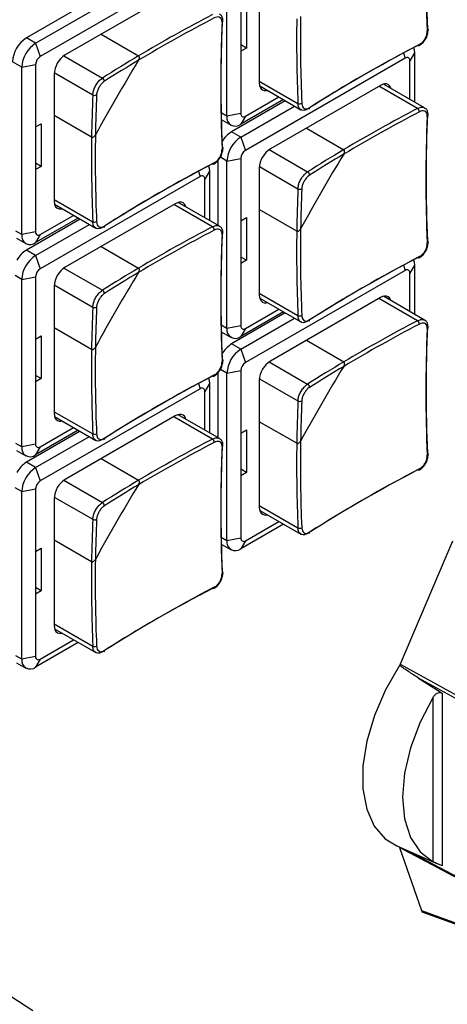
# Model space of a CAD drawing. Header units: millimetres. Extents: x 7146 to 9164, y -1568 to -663.
# Tile 158 of 187: x 8670 to 8703, y -1284 to -1208. Entities that reach past the tile are written whole.
import ezdxf

# ---------------------------------------------------------------- set-up
doc = ezdxf.new("R2010")
doc.units = ezdxf.units.MM
doc.header["$LTSCALE"] = 3

msp = doc.modelspace()

# ---------------------------------------------------------------- linework, layer by layer
at = {"linetype": 'Continuous', "lineweight": 30}
for p, q in [((8682.861, -1202.773), (8670.628, -1209.835)), ((8685.973, -1215.838), (8685.973, -1203.018)), ((8671.335, -1210.243), (8683.568, -1203.181)), ((8688.447, -1203.549), (8688.447, -1213.266)), ((8683.922, -1204.202), (8671.689, -1211.264)), ((8682.013, -1206.284), (8673.598, -1211.142)), ((8687.033, -1207.591), (8687.033, -1210.857)), ((8687.457, -1207.346), (8687.457, -1210.612)), ((8671.335, -1210.243), (8670.628, -1209.835)), ((8676.349, -1209.553), (8679.215, -1211.208)), ((8671.335, -1210.243), (8671.689, -1211.264)), ((8687.457, -1210.612), (8687.033, -1210.367)), ((8687.457, -1210.612), (8687.033, -1210.857)), ((8673.498, -1211.206), (8676.45, -1212.91)), ((8687.033, -1210.857), (8687.033, -1215.634)), ((8699.62, -1211.389), (8687.387, -1218.451)), ((8699.483, -1210.994), (8699.62, -1211.389)), ((8700.327, -1210.981), (8699.973, -1211.593)), ((8700.327, -1210.981), (8700.327, -1214.749)), ((8670.275, -1212.08), (8669.568, -1211.672)), ((8670.275, -1212.08), (8671.335, -1211.876)), ((8670.275, -1224.9), (8670.275, -1212.08)), ((8671.335, -1211.876), (8671.335, -1216.653)), ((8699.973, -1214.545), (8699.973, -1211.593)), ((8672.75, -1212.611), (8672.75, -1222.328)), ((8672.756, -1212.492), (8675.707, -1214.196)), ((8688.447, -1213.143), (8691.405, -1214.851)), ((8688.48, -1213.518), (8691.634, -1215.338)), ((8697.71, -1213.471), (8689.296, -1218.329)), ((8700.562, -1215.24), (8697.604, -1213.532)), ((8701.098, -1215.194), (8697.945, -1213.374)), ((8687.387, -1215.838), (8689.943, -1214.362)), ((8690.438, -1214.648), (8686.326, -1217.022)), ((8690.297, -1214.566), (8687.033, -1216.45)), ((8687.033, -1217.43), (8691.145, -1215.056)), ((8675.616, -1217.442), (8672.75, -1215.788)), ((8685.973, -1215.838), (8685.527, -1215.581)), ((8687.033, -1215.634), (8685.973, -1215.838)), ((8687.387, -1215.838), (8687.033, -1216.45)), ((8671.335, -1216.653), (8671.76, -1216.408)), ((8671.335, -1216.653), (8671.335, -1219.919)), ((8671.76, -1216.408), (8671.76, -1219.674)), ((8685.576, -1216.116), (8686.283, -1216.525)), ((8692.047, -1216.74), (8694.913, -1218.395)), ((8687.033, -1217.43), (8686.326, -1217.022)), ((8687.033, -1217.43), (8687.387, -1218.451)), ((8685.973, -1219.267), (8685.471, -1218.978)), ((8689.196, -1218.393), (8692.147, -1220.097)), ((8671.76, -1219.674), (8671.335, -1219.429)), ((8671.76, -1219.674), (8671.335, -1219.919)), ((8685.265, -1219.247), (8685.265, -1224.178)), ((8685.973, -1219.267), (8687.033, -1219.063)), ((8685.973, -1232.087), (8685.973, -1219.267)), ((8687.033, -1219.063), (8687.033, -1223.84)), ((8688.453, -1219.679), (8691.405, -1221.383)), ((8671.335, -1219.919), (8671.335, -1224.696)), ((8683.922, -1220.451), (8671.689, -1227.513)), ((8683.785, -1220.056), (8683.922, -1220.451)), ((8684.629, -1220.043), (8684.275, -1220.655)), ((8684.629, -1220.043), (8684.629, -1223.811)), ((8688.447, -1219.798), (8688.447, -1229.515)), ((8684.275, -1223.607), (8684.275, -1220.655)), ((8672.75, -1222.206), (8675.707, -1223.913)), ((8672.783, -1222.58), (8675.936, -1224.4)), ((8682.013, -1222.533), (8673.598, -1227.391)), ((8684.864, -1224.302), (8681.907, -1222.594)), ((8685.401, -1224.256), (8682.247, -1222.436)), ((8671.689, -1224.9), (8674.245, -1223.424)), ((8691.313, -1224.629), (8688.447, -1222.975)), ((8674.741, -1223.71), (8670.628, -1226.084)), ((8674.599, -1223.628), (8671.335, -1225.512)), ((8671.335, -1226.492), (8675.448, -1224.118)), ((8687.033, -1223.84), (8687.457, -1223.595)), ((8687.033, -1223.84), (8687.033, -1227.106)), ((8687.457, -1223.595), (8687.457, -1226.861)), ((8670.275, -1224.9), (8669.829, -1224.643)), ((8671.335, -1224.696), (8670.275, -1224.9)), ((8671.689, -1224.9), (8671.335, -1225.512)), ((8669.878, -1225.179), (8670.585, -1225.587)), ((8671.335, -1226.492), (8670.628, -1226.084)), ((8671.335, -1226.492), (8671.689, -1227.513)), ((8676.349, -1225.803), (8679.215, -1227.457)), ((8687.457, -1226.861), (8687.033, -1226.616)), ((8687.457, -1226.861), (8687.033, -1227.106)), ((8687.033, -1227.106), (8687.033, -1231.883)), ((8699.483, -1227.243), (8699.62, -1227.638)), ((8700.327, -1227.23), (8699.973, -1227.842)), ((8700.327, -1227.23), (8700.327, -1230.998)), ((8670.275, -1228.329), (8669.773, -1228.04)), ((8673.498, -1227.455), (8676.45, -1229.159)), ((8699.62, -1227.638), (8687.387, -1234.7)), ((8699.973, -1230.794), (8699.973, -1227.842)), ((8670.275, -1228.329), (8671.335, -1228.125)), ((8670.275, -1241.149), (8670.275, -1228.329)), ((8671.335, -1228.125), (8671.335, -1232.902)), ((8672.756, -1228.741), (8675.707, -1230.445)), ((8672.75, -1228.86), (8672.75, -1238.577)), ((8688.447, -1229.393), (8691.405, -1231.1)), ((8688.48, -1229.767), (8691.634, -1231.587)), ((8697.71, -1229.72), (8689.296, -1234.578)), ((8700.562, -1231.489), (8697.604, -1229.781)), ((8701.098, -1231.443), (8697.945, -1229.623)), ((8690.438, -1230.897), (8686.326, -1233.271)), ((8690.297, -1230.815), (8687.033, -1232.7)), ((8687.387, -1232.087), (8689.943, -1230.611)), ((8687.033, -1233.679), (8691.145, -1231.305)), ((8675.616, -1233.692), (8672.75, -1232.037)), ((8685.973, -1232.087), (8685.527, -1231.83)), ((8685.576, -1232.366), (8686.283, -1232.774)), ((8687.033, -1231.883), (8685.973, -1232.087)), ((8687.387, -1232.087), (8687.033, -1232.7)), ((8671.335, -1232.902), (8671.76, -1232.657)), ((8671.335, -1232.902), (8671.335, -1236.168)), ((8671.76, -1232.657), (8671.76, -1235.923)), ((8687.033, -1233.679), (8686.326, -1233.271)), ((8692.047, -1232.99), (8694.913, -1234.644)), ((8687.033, -1233.679), (8687.387, -1234.7)), ((8689.196, -1234.642), (8692.147, -1236.346)), ((8685.265, -1235.497), (8685.265, -1240.427)), ((8685.973, -1235.516), (8685.471, -1235.227)), ((8685.973, -1235.516), (8687.033, -1235.312)), ((8685.973, -1248.336), (8685.973, -1235.516)), ((8687.033, -1235.312), (8687.033, -1240.089)), ((8671.76, -1235.923), (8671.335, -1235.678)), ((8671.76, -1235.923), (8671.335, -1236.168)), ((8671.335, -1236.168), (8671.335, -1240.945)), ((8683.785, -1236.305), (8683.922, -1236.7)), ((8684.629, -1236.292), (8684.275, -1236.904)), ((8684.629, -1236.292), (8684.629, -1240.06)), ((8688.447, -1236.047), (8688.447, -1245.764)), ((8688.453, -1235.928), (8691.405, -1237.632)), ((8683.922, -1236.7), (8671.689, -1243.762)), ((8684.275, -1239.856), (8684.275, -1236.904)), ((8672.75, -1238.455), (8675.707, -1240.162)), ((8672.783, -1238.829), (8675.936, -1240.65)), ((8682.013, -1238.782), (8673.598, -1243.64)), ((8684.864, -1240.551), (8681.907, -1238.843)), ((8685.401, -1240.506), (8682.247, -1238.685)), ((8691.313, -1240.879), (8688.447, -1239.224)), ((8674.741, -1239.959), (8670.628, -1242.333)), ((8674.599, -1239.878), (8671.335, -1241.762)), ((8671.689, -1241.149), (8674.245, -1239.673)), ((8687.033, -1240.089), (8687.457, -1239.844)), ((8687.033, -1240.089), (8687.033, -1243.355)), ((8687.457, -1239.844), (8687.457, -1243.11)), ((8671.335, -1242.742), (8675.448, -1240.368)), ((8670.275, -1241.149), (8669.829, -1240.892)), ((8669.878, -1241.428), (8670.585, -1241.836)), ((8671.335, -1240.945), (8670.275, -1241.149)), ((8671.689, -1241.149), (8671.335, -1241.762)), ((8671.335, -1242.742), (8670.628, -1242.333)), ((8676.349, -1242.052), (8679.215, -1243.706)), ((8671.335, -1242.742), (8671.689, -1243.762)), ((8687.457, -1243.11), (8687.033, -1242.865)), ((8687.457, -1243.11), (8687.033, -1243.355)), ((8673.498, -1243.705), (8676.45, -1245.408)), ((8687.033, -1243.355), (8687.033, -1248.132)), ((8670.275, -1244.579), (8669.773, -1244.289)), ((8670.275, -1244.579), (8671.335, -1244.375)), ((8670.275, -1257.398), (8670.275, -1244.579)), ((8671.335, -1244.375), (8671.335, -1249.151)), ((8672.75, -1245.11), (8672.75, -1254.826)), ((8672.756, -1244.991), (8675.707, -1246.694)), ((8688.447, -1245.642), (8691.405, -1247.349)), ((8688.48, -1246.016), (8691.634, -1247.837)), ((8687.387, -1248.336), (8689.943, -1246.86)), ((8690.297, -1247.065), (8687.033, -1248.949)), ((8675.616, -1249.941), (8672.75, -1248.286)), ((8685.973, -1248.336), (8685.527, -1248.079)), ((8687.033, -1248.132), (8685.973, -1248.336)), ((8687.387, -1248.336), (8687.033, -1248.949)), ((8703.221, -1248.368), (8699.217, -1257.789)), ((8671.335, -1249.151), (8671.76, -1248.906)), ((8671.335, -1249.151), (8671.335, -1252.417)), ((8671.76, -1248.906), (8671.76, -1252.173)), ((8685.576, -1248.615), (8686.283, -1249.023)), ((8671.76, -1252.173), (8671.335, -1251.928)), ((8671.76, -1252.173), (8671.335, -1252.417)), ((8671.335, -1252.417), (8671.335, -1257.194)), ((8672.75, -1254.704), (8675.707, -1256.411)), ((8672.783, -1255.078), (8675.936, -1256.899)), ((8671.689, -1257.398), (8674.245, -1255.923)), ((8674.599, -1256.127), (8671.335, -1258.011)), ((8670.275, -1257.398), (8669.829, -1257.141)), ((8671.335, -1257.194), (8670.275, -1257.398)), ((8671.689, -1257.398), (8671.335, -1258.011)), ((8669.878, -1257.677), (8670.585, -1258.085)), ((8699.217, -1257.789), (8710.016, -1263.727)), ((8709.959, -1263.983), (8700.618, -1258.847)), ((8701.746, -1272.924), (8701.746, -1260.326)), ((8702.44, -1260), (8702.44, -1273.236)), ((8698.961, -1271.699), (8702.034, -1273.059)), ((8709.892, -1277.533), (8699.178, -1271.833)), ((8699.178, -1271.833), (8700.846, -1276.658)), ((8699.974, -1272.148), (8709.874, -1277.415)), ((8700.846, -1276.658), (8711.226, -1280.434)), ((8700.961, -1276.785), (8711.378, -1280.575)), ((8671.117, -1284.334), (8662.791, -1278.881))]:
    msp.add_line(p, q, dxfattribs=at)
at = {"linetype": 'Continuous', "lineweight": 30, "flags": 128}
for points in [[(8701.304, -1209.136), (8701.33, -1209.152), (8701.349, -1209.172), (8701.36, -1209.193), (8701.363, -1209.215), (8701.358, -1209.237), (8701.344, -1209.259), (8701.324, -1209.278), (8701.296, -1209.296)], [(8700.251, -1210.569), (8700.306, -1210.754), (8700.327, -1210.981)], [(8700.696, -1210.335), (8700.695, -1210.367), (8700.688, -1210.395), (8700.676, -1210.417), (8700.66, -1210.433), (8700.639, -1210.441), (8700.615, -1210.442), (8700.589, -1210.436), (8700.562, -1210.422)], [(8688.447, -1213.266), (8688.464, -1213.448), (8688.512, -1213.604), (8688.59, -1213.728), (8688.696, -1213.815), (8688.824, -1213.863), (8688.971, -1213.869), (8689.061, -1213.853)], [(8698.526, -1213.709), (8698.494, -1213.623), (8698.416, -1213.499), (8698.31, -1213.412), (8698.182, -1213.364), (8698.035, -1213.358), (8697.876, -1213.394), (8697.71, -1213.471)], [(8685.607, -1218.198), (8685.632, -1218.215), (8685.651, -1218.234), (8685.662, -1218.255), (8685.665, -1218.277), (8685.66, -1218.299), (8685.646, -1218.321), (8685.626, -1218.341), (8685.598, -1218.358)], [(8684.553, -1219.632), (8684.609, -1219.816), (8684.629, -1220.043)], [(8684.998, -1219.397), (8684.997, -1219.429), (8684.99, -1219.457), (8684.978, -1219.479), (8684.962, -1219.495), (8684.941, -1219.504), (8684.917, -1219.505), (8684.891, -1219.498), (8684.864, -1219.484)], [(8672.75, -1222.328), (8672.766, -1222.51), (8672.814, -1222.666), (8672.893, -1222.79), (8672.998, -1222.877), (8673.127, -1222.925), (8673.273, -1222.931), (8673.364, -1222.915)], [(8682.828, -1222.771), (8682.797, -1222.685), (8682.718, -1222.561), (8682.613, -1222.474), (8682.484, -1222.426), (8682.337, -1222.42), (8682.178, -1222.456), (8682.013, -1222.533)], [(8701.304, -1225.385), (8701.33, -1225.402), (8701.349, -1225.421), (8701.36, -1225.442), (8701.363, -1225.464), (8701.358, -1225.486), (8701.344, -1225.508), (8701.324, -1225.528), (8701.296, -1225.545)], [(8700.251, -1226.819), (8700.306, -1227.003), (8700.327, -1227.23)], [(8700.696, -1226.584), (8700.695, -1226.616), (8700.688, -1226.644), (8700.676, -1226.666), (8700.66, -1226.682), (8700.639, -1226.691), (8700.615, -1226.692), (8700.589, -1226.685), (8700.562, -1226.671)], [(8688.447, -1229.515), (8688.464, -1229.697), (8688.512, -1229.853), (8688.59, -1229.977), (8688.696, -1230.064), (8688.824, -1230.112), (8688.971, -1230.118), (8689.061, -1230.102)], [(8698.526, -1229.958), (8698.494, -1229.872), (8698.416, -1229.748), (8698.31, -1229.661), (8698.182, -1229.613), (8698.035, -1229.607), (8697.876, -1229.643), (8697.71, -1229.72)], [(8685.607, -1234.447), (8685.632, -1234.464), (8685.651, -1234.483), (8685.662, -1234.504), (8685.665, -1234.526), (8685.66, -1234.549), (8685.646, -1234.57), (8685.626, -1234.59), (8685.598, -1234.607)], [(8684.553, -1235.881), (8684.609, -1236.065), (8684.629, -1236.292)], [(8684.998, -1235.646), (8684.997, -1235.679), (8684.99, -1235.706), (8684.978, -1235.729), (8684.962, -1235.744), (8684.941, -1235.753), (8684.917, -1235.754), (8684.891, -1235.747), (8684.864, -1235.733)], [(8672.75, -1238.577), (8672.766, -1238.759), (8672.814, -1238.915), (8672.893, -1239.039), (8672.998, -1239.127), (8673.127, -1239.174), (8673.273, -1239.18), (8673.364, -1239.164)], [(8682.828, -1239.02), (8682.797, -1238.935), (8682.718, -1238.81), (8682.613, -1238.723), (8682.484, -1238.675), (8682.337, -1238.669), (8682.178, -1238.705), (8682.013, -1238.782)], [(8701.304, -1241.634), (8701.33, -1241.651), (8701.349, -1241.67), (8701.36, -1241.691), (8701.363, -1241.713), (8701.358, -1241.736), (8701.344, -1241.757), (8701.324, -1241.777), (8701.296, -1241.794)], [(8700.696, -1242.833), (8700.695, -1242.866), (8700.688, -1242.893), (8700.676, -1242.916), (8700.66, -1242.931), (8700.639, -1242.94), (8700.615, -1242.941), (8700.589, -1242.934), (8700.562, -1242.92)], [(8688.447, -1245.764), (8688.464, -1245.946), (8688.512, -1246.102), (8688.59, -1246.226), (8688.696, -1246.314), (8688.824, -1246.361), (8688.971, -1246.367), (8689.061, -1246.351)], [(8685.607, -1250.696), (8685.632, -1250.713), (8685.651, -1250.732), (8685.662, -1250.753), (8685.665, -1250.775), (8685.66, -1250.798), (8685.646, -1250.819), (8685.626, -1250.839), (8685.598, -1250.856)], [(8684.998, -1251.895), (8684.997, -1251.928), (8684.99, -1251.956), (8684.978, -1251.978), (8684.962, -1251.993), (8684.941, -1252.002), (8684.917, -1252.003), (8684.891, -1251.996), (8684.864, -1251.982)], [(8672.75, -1254.826), (8672.766, -1255.008), (8672.814, -1255.164), (8672.893, -1255.288), (8672.998, -1255.376), (8673.127, -1255.423), (8673.273, -1255.429), (8673.364, -1255.414)], [(8699.182, -1257.89), (8698.103, -1259.756), (8697.255, -1261.708), (8696.669, -1263.671), (8696.37, -1265.57), (8696.368, -1267.332), (8696.663, -1268.888), (8697.244, -1270.18), (8698.089, -1271.157), (8698.961, -1271.699)], [(8700.618, -1258.847), (8702.087, -1259.776), (8702.44, -1260)], [(8701.746, -1260.326), (8700.755, -1262.233), (8700.017, -1264.197), (8699.561, -1266.137), (8699.407, -1267.975), (8699.561, -1269.635), (8700.017, -1271.05), (8700.755, -1272.161), (8701.746, -1272.924)]]:
    msp.add_lwpolyline(points, dxfattribs=at)
at = {"linetype": 'Continuous', "lineweight": 30}
for centre, radius, start, end in [((8816.714, -1204.445), 115.52, 177.59353, 182.40647), ((8816.878, -1204.278), 115.676, 177.59286, 182.40714), ((8739.807, -1313.053), 118.216, 117.62186, 120.83733), ((8739.836, -1313.1), 118.562, 117.62308, 120.75044), ((8809.873, -1209.939), 118.57, 179.24686, 182.37425), ((8809.818, -1209.938), 118.224, 179.15998, 182.37546), ((8801.016, -1213.507), 115.52, 177.59353, 182.40647), ((8801.181, -1213.34), 115.676, 177.59286, 182.40714), ((8685.558, -1208.556), 0.108, 291.93903, 350.62742), ((8671.87, -1211.777), 2.305, 122.60548, 177.39452), ((8672.578, -1212.185), 2.305, 122.60548, 177.39452), ((8754.132, -1312.935), 115.667, 117.59017, 122.40445), ((8754.195, -1312.709), 115.511, 117.59084, 122.40378), ((8672.103, -1211.911), 0.768, 122.60542, 177.39458), ((8674.592, -1212.695), 1.844, 122.60538, 177.39483), ((8735.534, -1305.806), 110.093, 120.76751, 122.4576), ((8699.758, -1211.558), 0.218, 350.78719, 129.20354), ((8807.517, -1289.439), 150.099, 148.73984, 151.26016), ((8735.531, -1305.818), 109.812, 120.85648, 122.45764), ((8676.305, -1213.164), 0.292, 0.83457, 60.4128), ((8785.709, -1218.922), 110.103, 177.53972, 179.2298), ((8675.855, -1213.944), 0.292, 239.59284, 299.15801), ((8785.719, -1218.914), 109.823, 177.53969, 179.14083), ((8691.538, -1214.561), 0.318, 245.3544, 299.63535), ((8692.196, -1215.203), 0.101, 305.69101, 10.42442), ((8686.619, -1215.943), 0.655, 170.78543, 309.20382), ((8687.249, -1215.669), 0.218, 170.78458, 309.20318), ((8755.505, -1320.24), 118.216, 117.62186, 120.83733), ((8755.533, -1320.287), 118.562, 117.62308, 120.75044), ((8700.378, -1215.499), 0.318, 0.36069, 54.65079), ((8816.714, -1220.694), 115.52, 177.59353, 182.40647), ((8816.878, -1220.527), 115.676, 177.59286, 182.40714), ((8701.256, -1215.743), 0.108, 291.92903, 350.62856), ((8794.176, -1219.001), 118.57, 179.24686, 182.37425), ((8794.12, -1219), 118.224, 179.15998, 182.37546), ((8687.466, -1218.852), 2.156, 121.92983, 150.46729), ((8688.275, -1219.372), 2.305, 122.60518, 177.39482), ((8687.801, -1219.098), 0.768, 122.60544, 177.39505), ((8690.29, -1219.882), 1.844, 122.60517, 177.39462), ((8823.205, -1296.621), 150.087, 148.73974, 151.26026), ((8751.231, -1312.991), 110.092, 120.76751, 122.45762), ((8751.229, -1313.005), 109.812, 120.85648, 122.45764), ((8738.435, -1321.998), 115.667, 117.59017, 122.40445), ((8738.497, -1321.771), 115.51, 117.59084, 122.40379), ((8684.06, -1220.62), 0.218, 350.78686, 129.20091), ((8692.003, -1220.351), 0.292, 0.83806, 60.40931), ((8801.407, -1226.11), 110.104, 177.53972, 179.22979), ((8691.553, -1221.131), 0.292, 239.59327, 299.15998), ((8801.418, -1226.101), 109.824, 177.5397, 179.14083), ((8675.84, -1223.623), 0.318, 245.3544, 299.63535), ((8676.498, -1224.265), 0.101, 305.69912, 10.42427), ((8670.921, -1225.005), 0.655, 170.78598, 309.20327), ((8671.551, -1224.731), 0.218, 170.78686, 309.20091), ((8739.807, -1329.302), 118.216, 117.62186, 120.83733), ((8739.836, -1329.35), 118.562, 117.62308, 120.75044), ((8684.68, -1224.561), 0.318, 0.35999, 54.6467), ((8801.016, -1229.756), 115.52, 177.59353, 182.40647), ((8801.181, -1229.589), 115.676, 177.59286, 182.40714), ((8685.558, -1224.805), 0.108, 291.93288, 350.62946), ((8809.874, -1226.188), 118.571, 179.24686, 182.37424), ((8809.818, -1226.187), 118.224, 179.15997, 182.37547), ((8671.768, -1227.914), 2.156, 121.92933, 150.46798), ((8672.578, -1228.434), 2.305, 122.60548, 177.39452), ((8754.132, -1329.184), 115.667, 117.59017, 122.40445), ((8754.195, -1328.959), 115.511, 117.59084, 122.40378), ((8672.103, -1228.16), 0.768, 122.60653, 177.39396), ((8674.592, -1228.944), 1.844, 122.60515, 177.39505), ((8807.517, -1305.689), 150.099, 148.73984, 151.26016), ((8735.534, -1322.055), 110.093, 120.76751, 122.4576), ((8735.531, -1322.067), 109.812, 120.85648, 122.45764), ((8699.758, -1227.807), 0.218, 350.78618, 129.20455), ((8676.305, -1229.413), 0.292, 0.83408, 60.4133), ((8785.709, -1235.172), 110.104, 177.53972, 179.22979), ((8675.855, -1230.193), 0.292, 239.59327, 299.15998), ((8785.72, -1235.163), 109.824, 177.5397, 179.14083), ((8691.538, -1230.811), 0.318, 245.35442, 299.63773), ((8692.196, -1231.452), 0.101, 305.69467, 10.42077), ((8755.505, -1336.489), 118.216, 117.62186, 120.83733), ((8755.533, -1336.536), 118.562, 117.62308, 120.75044), ((8700.378, -1231.748), 0.318, 0.36069, 54.65079), ((8686.619, -1232.192), 0.655, 170.78543, 309.20382), ((8687.249, -1231.918), 0.218, 170.78375, 309.2055), ((8816.714, -1236.943), 115.52, 177.59353, 182.40647), ((8816.878, -1236.776), 115.676, 177.59286, 182.40714), ((8701.256, -1231.992), 0.108, 291.92903, 350.62856), ((8687.466, -1235.101), 2.156, 121.93038, 150.46719), ((8794.176, -1235.25), 118.571, 179.24686, 182.37424), ((8794.12, -1235.249), 118.224, 179.15997, 182.37547), ((8688.275, -1235.621), 2.305, 122.60535, 177.39482), ((8687.801, -1235.347), 0.768, 122.60485, 177.39565), ((8690.29, -1236.131), 1.844, 122.60538, 177.39461), ((8751.231, -1329.24), 110.092, 120.76751, 122.45762), ((8823.2, -1312.867), 150.082, 148.73969, 151.26031), ((8751.229, -1329.254), 109.812, 120.85648, 122.45764), ((8738.435, -1338.247), 115.667, 117.59017, 122.40445), ((8738.497, -1338.021), 115.51, 117.59084, 122.40379), ((8684.06, -1236.869), 0.218, 350.78585, 129.20192), ((8692.003, -1236.6), 0.292, 0.83806, 60.40931), ((8801.407, -1242.359), 110.103, 177.53972, 179.2298), ((8691.553, -1237.38), 0.292, 239.59327, 299.15998), ((8801.418, -1242.35), 109.824, 177.5397, 179.14083), ((8675.84, -1239.873), 0.318, 245.35442, 299.63773), ((8676.498, -1240.514), 0.101, 305.70278, 10.42061), ((8739.807, -1345.551), 118.216, 117.62186, 120.83733), ((8739.836, -1345.599), 118.562, 117.62308, 120.75044), ((8684.68, -1240.811), 0.318, 0.35999, 54.6467), ((8809.818, -1242.436), 118.225, 179.15998, 182.37546), ((8670.921, -1241.254), 0.655, 170.78598, 309.20327), ((8671.551, -1240.98), 0.218, 170.78602, 309.20323), ((8801.017, -1246.006), 115.52, 177.59353, 182.40647), ((8801.181, -1245.838), 115.676, 177.59286, 182.40714), ((8685.558, -1241.054), 0.108, 291.93288, 350.62946), ((8809.873, -1242.437), 118.57, 179.24686, 182.37425), ((8671.768, -1244.163), 2.156, 121.92988, 150.46787), ((8672.578, -1244.683), 2.305, 122.60565, 177.39451), ((8754.132, -1345.434), 115.667, 117.59017, 122.40445), ((8754.195, -1345.208), 115.511, 117.59084, 122.40378), ((8672.103, -1244.409), 0.768, 122.60594, 177.39455), ((8674.592, -1245.193), 1.844, 122.60537, 177.39504), ((8735.534, -1338.304), 110.093, 120.76751, 122.4576), ((8807.512, -1321.935), 150.093, 148.73979, 151.26021), ((8735.531, -1338.316), 109.812, 120.85648, 122.45764), ((8676.305, -1245.663), 0.292, 0.83408, 60.4133), ((8785.709, -1251.421), 110.103, 177.53972, 179.2298), ((8675.855, -1246.442), 0.292, 239.59327, 299.15998), ((8785.72, -1251.412), 109.824, 177.5397, 179.14083), ((8691.538, -1247.06), 0.318, 245.35236, 299.635), ((8686.619, -1248.441), 0.655, 170.78488, 309.20437), ((8687.249, -1248.167), 0.218, 170.78428, 309.20201), ((8692.196, -1247.701), 0.101, 305.68981, 10.42562), ((8794.12, -1251.498), 118.225, 179.15998, 182.37546), ((8794.176, -1251.499), 118.57, 179.24686, 182.37425), ((8738.435, -1354.496), 115.667, 117.59017, 122.40445), ((8738.497, -1354.27), 115.51, 117.59084, 122.40379), ((8675.84, -1256.122), 0.318, 245.35236, 299.635), ((8670.921, -1257.503), 0.655, 170.78543, 309.20382), ((8671.551, -1257.229), 0.218, 170.78655, 309.19974), ((8676.498, -1256.763), 0.101, 305.69792, 10.42547)]:
    msp.add_arc(centre, radius, start, end, dxfattribs=at)
for centre, major_axis, ratio, start_param, end_param in [((8699.514, -1257.84), (0.25, 0.433), 0.57759, 1.780363, 2.00147), ((8699.514, -1271.51), (0.25, 0.433), 0.577267, 2.53224, 2.677771), ((8701.18, -1276.333), (0.244, 0.441), 0.581189, 2.65916, 3.232623)]:
    msp.add_ellipse(centre, major_axis=major_axis, ratio=ratio, start_param=start_param, end_param=end_param, dxfattribs=at)
for points, knots in [([(8685.598, -1208.657), (8685.597, -1208.608), (8685.595, -1208.486), (8685.528, -1208.336), (8685.393, -1208.239), (8685.209, -1208.222), (8685.069, -1208.281), (8684.998, -1208.31)], [0, 0, 0, 0, 0.14265, 0.356765, 0.570998, 0.785506, 1, 1, 1, 1]), ([(8685.66, -1208.573), (8685.657, -1208.48), (8685.652, -1208.298), (8685.544, -1208.099), (8685.433, -1208.039), (8685.394, -1208.018)], [0, 0, 0, 0, 0.4064408, 0.7905431, 1, 1, 1, 1]), ([(8700.696, -1210.335), (8700.743, -1210.307), (8700.86, -1210.237), (8701.033, -1210.059), (8701.186, -1209.815), (8701.285, -1209.546), (8701.293, -1209.379), (8701.296, -1209.296)], [0, 0, 0, 0, 0.142652, 0.356761, 0.570996, 0.785504, 1, 1, 1, 1]), ([(8701.137, -1209.968), (8701.144, -1209.959), (8701.234, -1209.849), (8701.336, -1209.573), (8701.353, -1209.331), (8701.362, -1209.21)], [0, 0, 0, 0, 0.040049, 0.520048, 1, 1, 1, 1]), ([(8700.654, -1210.431), (8700.744, -1210.377), (8700.929, -1210.266), (8701.067, -1210.069), (8701.137, -1209.968)], [0, 0, 0, 0, 0.486115, 1, 1, 1, 1]), ([(8679.21, -1211.549), (8679.23, -1211.51), (8679.265, -1211.441), (8679.278, -1211.343), (8679.268, -1211.276), (8679.246, -1211.231), (8679.225, -1211.215), (8679.215, -1211.208)], [0, 0, 0, 0, 0.332483, 0.576128, 0.752687, 0.891569, 1, 1, 1, 1]), ([(8679.21, -1211.549), (8679.23, -1211.51), (8679.265, -1211.441), (8679.278, -1211.343), (8679.268, -1211.276), (8679.246, -1211.231), (8679.225, -1211.215), (8679.215, -1211.208)], [0, 0, 0, 0, 0.332483, 0.576128, 0.752687, 0.891569, 1, 1, 1, 1]), ([(8675.707, -1214.196), (8675.718, -1214.097), (8675.741, -1213.898), (8675.872, -1213.57), (8676.059, -1213.267), (8676.263, -1213.041), (8676.396, -1212.947), (8676.45, -1212.91)], [0, 0, 0, 0, 0.214469, 0.428994, 0.643259, 0.857372, 1, 1, 1, 1]), ([(8676.597, -1213.16), (8676.555, -1213.19), (8676.448, -1213.266), (8676.284, -1213.45), (8676.133, -1213.695), (8676.026, -1213.96), (8676.007, -1214.119), (8675.997, -1214.199)], [0, 0, 0, 0, 0.14265, 0.356757, 0.57099, 0.785501, 1, 1, 1, 1]), ([(8691.64, -1215.327), (8691.601, -1215.304), (8691.503, -1215.247), (8691.426, -1215.069), (8691.411, -1214.913), (8691.405, -1214.851)], [0, 0, 0, 0, 0.285628, 0.714391, 1, 1, 1, 1]), ([(8691.695, -1214.838), (8691.7, -1214.889), (8691.713, -1215.017), (8691.79, -1215.173), (8691.926, -1215.27), (8692.102, -1215.284), (8692.231, -1215.218), (8692.295, -1215.185)], [0, 0, 0, 0, 0.142651, 0.35676, 0.570986, 0.785495, 1, 1, 1, 1]), ([(8700.562, -1215.24), (8700.647, -1215.204), (8700.818, -1215.132), (8701.004, -1215.134), (8701.074, -1215.191), (8701.091, -1215.205)], [0, 0, 0, 0, 0.4294708, 0.8590254, 1, 1, 1, 1]), ([(8701.358, -1215.76), (8701.355, -1215.667), (8701.35, -1215.485), (8701.242, -1215.286), (8701.131, -1215.226), (8701.091, -1215.205)], [0, 0, 0, 0, 0.406446, 0.790553, 1, 1, 1, 1]), ([(8692.147, -1215.28), (8692.068, -1215.319), (8691.908, -1215.397), (8691.73, -1215.399), (8691.658, -1215.341), (8691.64, -1215.327)], [0, 0, 0, 0, 0.428406, 0.85693, 1, 1, 1, 1]), ([(8701.296, -1215.844), (8701.295, -1215.795), (8701.293, -1215.673), (8701.225, -1215.523), (8701.09, -1215.426), (8700.907, -1215.409), (8700.766, -1215.468), (8700.696, -1215.497)], [0, 0, 0, 0, 0.1426498, 0.3567657, 0.5709953, 0.7855048, 1, 1, 1, 1]), ([(8675.616, -1217.442), (8675.625, -1217.447), (8675.647, -1217.457), (8675.693, -1217.457), (8675.756, -1217.435), (8675.832, -1217.378), (8675.882, -1217.314), (8675.906, -1217.272), (8675.909, -1217.267)], [0, 0, 0, 0, 0.092409, 0.221897, 0.396287, 0.637992, 0.956516, 1, 1, 1, 1]), ([(8675.616, -1217.442), (8675.625, -1217.447), (8675.647, -1217.457), (8675.693, -1217.457), (8675.756, -1217.435), (8675.832, -1217.378), (8675.882, -1217.314), (8675.906, -1217.272), (8675.909, -1217.267)], [0, 0, 0, 0, 0.092409, 0.221897, 0.396287, 0.637992, 0.956516, 1, 1, 1, 1]), ([(8684.998, -1219.397), (8685.045, -1219.369), (8685.162, -1219.299), (8685.335, -1219.121), (8685.488, -1218.877), (8685.587, -1218.608), (8685.595, -1218.441), (8685.598, -1218.358)], [0, 0, 0, 0, 0.142651, 0.356759, 0.570993, 0.785505, 1, 1, 1, 1]), ([(8685.439, -1219.03), (8685.446, -1219.021), (8685.536, -1218.911), (8685.639, -1218.635), (8685.656, -1218.393), (8685.664, -1218.272)], [0, 0, 0, 0, 0.040049, 0.520055, 1, 1, 1, 1]), ([(8694.907, -1218.736), (8694.927, -1218.697), (8694.962, -1218.628), (8694.976, -1218.53), (8694.966, -1218.463), (8694.944, -1218.418), (8694.922, -1218.402), (8694.913, -1218.395)], [0, 0, 0, 0, 0.3324848, 0.5761424, 0.7526738, 0.8915744, 1, 1, 1, 1]), ([(8694.907, -1218.736), (8694.927, -1218.697), (8694.962, -1218.628), (8694.976, -1218.53), (8694.966, -1218.463), (8694.944, -1218.418), (8694.922, -1218.402), (8694.913, -1218.395)], [0, 0, 0, 0, 0.3324848, 0.5761424, 0.7526738, 0.8915744, 1, 1, 1, 1]), ([(8684.956, -1219.493), (8685.046, -1219.439), (8685.232, -1219.328), (8685.369, -1219.131), (8685.439, -1219.03)], [0, 0, 0, 0, 0.486115, 1, 1, 1, 1]), ([(8691.405, -1221.383), (8691.416, -1221.284), (8691.438, -1221.085), (8691.57, -1220.757), (8691.757, -1220.454), (8691.961, -1220.228), (8692.094, -1220.134), (8692.147, -1220.097)], [0, 0, 0, 0, 0.214469, 0.428994, 0.643259, 0.857372, 1, 1, 1, 1]), ([(8692.295, -1220.347), (8692.253, -1220.377), (8692.146, -1220.453), (8691.982, -1220.637), (8691.831, -1220.882), (8691.724, -1221.147), (8691.705, -1221.306), (8691.695, -1221.386)], [0, 0, 0, 0, 0.14265, 0.356768, 0.571, 0.785506, 1, 1, 1, 1]), ([(8675.942, -1224.389), (8675.903, -1224.366), (8675.805, -1224.309), (8675.728, -1224.132), (8675.713, -1223.975), (8675.707, -1223.913)], [0, 0, 0, 0, 0.285628, 0.714391, 1, 1, 1, 1]), ([(8675.997, -1223.9), (8676.002, -1223.951), (8676.015, -1224.079), (8676.092, -1224.235), (8676.228, -1224.332), (8676.404, -1224.346), (8676.533, -1224.28), (8676.597, -1224.247)], [0, 0, 0, 0, 0.142651, 0.356762, 0.570995, 0.785505, 1, 1, 1, 1]), ([(8684.864, -1224.302), (8684.95, -1224.266), (8685.121, -1224.195), (8685.306, -1224.196), (8685.376, -1224.253), (8685.394, -1224.267)], [0, 0, 0, 0, 0.429459, 0.859035, 1, 1, 1, 1]), ([(8685.66, -1224.823), (8685.657, -1224.729), (8685.652, -1224.547), (8685.544, -1224.348), (8685.433, -1224.288), (8685.394, -1224.267)], [0, 0, 0, 0, 0.4064408, 0.7905431, 1, 1, 1, 1]), ([(8676.45, -1224.342), (8676.37, -1224.381), (8676.211, -1224.459), (8676.032, -1224.461), (8675.96, -1224.403), (8675.942, -1224.389)], [0, 0, 0, 0, 0.428406, 0.85693, 1, 1, 1, 1]), ([(8685.598, -1224.906), (8685.597, -1224.857), (8685.595, -1224.735), (8685.528, -1224.585), (8685.393, -1224.488), (8685.209, -1224.471), (8685.069, -1224.53), (8684.998, -1224.559)], [0, 0, 0, 0, 0.142651, 0.356767, 0.570996, 0.785505, 1, 1, 1, 1]), ([(8691.313, -1224.629), (8691.323, -1224.634), (8691.344, -1224.644), (8691.39, -1224.644), (8691.453, -1224.622), (8691.53, -1224.565), (8691.58, -1224.501), (8691.603, -1224.459), (8691.606, -1224.454)], [0, 0, 0, 0, 0.0924031, 0.2219018, 0.3962904, 0.6379943, 0.9565163, 1, 1, 1, 1]), ([(8691.313, -1224.629), (8691.323, -1224.634), (8691.344, -1224.644), (8691.39, -1224.644), (8691.453, -1224.622), (8691.53, -1224.565), (8691.58, -1224.501), (8691.603, -1224.459), (8691.606, -1224.454)], [0, 0, 0, 0, 0.0924031, 0.2219018, 0.3962904, 0.6379943, 0.9565163, 1, 1, 1, 1]), ([(8700.696, -1226.584), (8700.743, -1226.556), (8700.86, -1226.486), (8701.033, -1226.308), (8701.186, -1226.064), (8701.285, -1225.795), (8701.293, -1225.628), (8701.296, -1225.545)], [0, 0, 0, 0, 0.1426509, 0.3567593, 0.5709929, 0.7854995, 1, 1, 1, 1]), ([(8701.137, -1226.217), (8701.144, -1226.208), (8701.234, -1226.098), (8701.336, -1225.822), (8701.353, -1225.58), (8701.362, -1225.459)], [0, 0, 0, 0, 0.040049, 0.520043, 1, 1, 1, 1]), ([(8700.654, -1226.68), (8700.744, -1226.626), (8700.929, -1226.515), (8701.067, -1226.318), (8701.137, -1226.217)], [0, 0, 0, 0, 0.486115, 1, 1, 1, 1]), ([(8679.21, -1227.799), (8679.23, -1227.759), (8679.265, -1227.69), (8679.278, -1227.593), (8679.268, -1227.525), (8679.246, -1227.48), (8679.225, -1227.464), (8679.215, -1227.457)], [0, 0, 0, 0, 0.332481, 0.576136, 0.752684, 0.891572, 1, 1, 1, 1]), ([(8679.21, -1227.799), (8679.23, -1227.759), (8679.265, -1227.69), (8679.278, -1227.593), (8679.268, -1227.525), (8679.246, -1227.48), (8679.225, -1227.464), (8679.215, -1227.457)], [0, 0, 0, 0, 0.332481, 0.576136, 0.752684, 0.891572, 1, 1, 1, 1]), ([(8675.707, -1230.445), (8675.718, -1230.346), (8675.741, -1230.147), (8675.872, -1229.819), (8676.059, -1229.516), (8676.263, -1229.29), (8676.396, -1229.197), (8676.45, -1229.159)], [0, 0, 0, 0, 0.214469, 0.428994, 0.643259, 0.857372, 1, 1, 1, 1]), ([(8676.597, -1229.409), (8676.555, -1229.439), (8676.448, -1229.515), (8676.284, -1229.699), (8676.133, -1229.944), (8676.026, -1230.209), (8676.007, -1230.369), (8675.997, -1230.448)], [0, 0, 0, 0, 0.142651, 0.356759, 0.570993, 0.785505, 1, 1, 1, 1]), ([(8691.64, -1231.576), (8691.601, -1231.553), (8691.503, -1231.496), (8691.426, -1231.319), (8691.411, -1231.162), (8691.405, -1231.1)], [0, 0, 0, 0, 0.2856279, 0.7144001, 1, 1, 1, 1]), ([(8692.147, -1231.529), (8692.068, -1231.568), (8691.908, -1231.646), (8691.73, -1231.648), (8691.658, -1231.59), (8691.64, -1231.576)], [0, 0, 0, 0, 0.428408, 0.856929, 1, 1, 1, 1]), ([(8691.695, -1231.087), (8691.7, -1231.138), (8691.713, -1231.266), (8691.79, -1231.422), (8691.926, -1231.519), (8692.102, -1231.533), (8692.231, -1231.467), (8692.295, -1231.434)], [0, 0, 0, 0, 0.14265, 0.356764, 0.570988, 0.785496, 1, 1, 1, 1]), ([(8700.562, -1231.489), (8700.647, -1231.453), (8700.818, -1231.382), (8701.004, -1231.383), (8701.074, -1231.44), (8701.091, -1231.454)], [0, 0, 0, 0, 0.4294708, 0.8590254, 1, 1, 1, 1]), ([(8701.296, -1232.093), (8701.295, -1232.044), (8701.293, -1231.922), (8701.225, -1231.772), (8701.09, -1231.675), (8700.907, -1231.658), (8700.766, -1231.717), (8700.696, -1231.746)], [0, 0, 0, 0, 0.14265, 0.356765, 0.570999, 0.785505, 1, 1, 1, 1]), ([(8701.358, -1232.01), (8701.355, -1231.916), (8701.35, -1231.734), (8701.242, -1231.535), (8701.131, -1231.475), (8701.091, -1231.455)], [0, 0, 0, 0, 0.406445, 0.79056, 1, 1, 1, 1]), ([(8675.616, -1233.692), (8675.625, -1233.696), (8675.647, -1233.706), (8675.693, -1233.706), (8675.756, -1233.684), (8675.832, -1233.627), (8675.882, -1233.563), (8675.906, -1233.521), (8675.909, -1233.516)], [0, 0, 0, 0, 0.092407, 0.221896, 0.396286, 0.637992, 0.956516, 1, 1, 1, 1]), ([(8675.616, -1233.692), (8675.625, -1233.696), (8675.647, -1233.706), (8675.693, -1233.706), (8675.756, -1233.684), (8675.832, -1233.627), (8675.882, -1233.563), (8675.906, -1233.521), (8675.909, -1233.516)], [0, 0, 0, 0, 0.092407, 0.221896, 0.396286, 0.637992, 0.956516, 1, 1, 1, 1]), ([(8684.998, -1235.646), (8685.045, -1235.618), (8685.162, -1235.548), (8685.335, -1235.37), (8685.488, -1235.126), (8685.587, -1234.857), (8685.595, -1234.69), (8685.598, -1234.607)], [0, 0, 0, 0, 0.14265, 0.356757, 0.57099, 0.785501, 1, 1, 1, 1]), ([(8685.439, -1235.279), (8685.446, -1235.27), (8685.536, -1235.16), (8685.639, -1234.884), (8685.656, -1234.642), (8685.664, -1234.521)], [0, 0, 0, 0, 0.040048, 0.520051, 1, 1, 1, 1]), ([(8694.907, -1234.986), (8694.927, -1234.946), (8694.962, -1234.877), (8694.976, -1234.78), (8694.966, -1234.712), (8694.944, -1234.667), (8694.922, -1234.651), (8694.913, -1234.644)], [0, 0, 0, 0, 0.332497, 0.576143, 0.752674, 0.891575, 1, 1, 1, 1]), ([(8694.907, -1234.986), (8694.927, -1234.946), (8694.962, -1234.877), (8694.976, -1234.78), (8694.966, -1234.712), (8694.944, -1234.667), (8694.922, -1234.651), (8694.913, -1234.644)], [0, 0, 0, 0, 0.332497, 0.576143, 0.752674, 0.891575, 1, 1, 1, 1]), ([(8684.956, -1235.742), (8685.046, -1235.688), (8685.232, -1235.577), (8685.369, -1235.38), (8685.439, -1235.279)], [0, 0, 0, 0, 0.486115, 1, 1, 1, 1]), ([(8691.405, -1237.632), (8691.416, -1237.533), (8691.438, -1237.334), (8691.57, -1237.006), (8691.757, -1236.703), (8691.961, -1236.477), (8692.094, -1236.384), (8692.147, -1236.346)], [0, 0, 0, 0, 0.214469, 0.428994, 0.643259, 0.857372, 1, 1, 1, 1]), ([(8692.295, -1236.596), (8692.253, -1236.626), (8692.146, -1236.702), (8691.982, -1236.886), (8691.831, -1237.131), (8691.724, -1237.396), (8691.705, -1237.556), (8691.695, -1237.635)], [0, 0, 0, 0, 0.1426492, 0.3567685, 0.5709967, 0.7855066, 1, 1, 1, 1]), ([(8675.942, -1240.638), (8675.903, -1240.615), (8675.805, -1240.558), (8675.728, -1240.381), (8675.713, -1240.225), (8675.707, -1240.162)], [0, 0, 0, 0, 0.2856279, 0.7144001, 1, 1, 1, 1]), ([(8676.45, -1240.591), (8676.37, -1240.63), (8676.211, -1240.708), (8676.032, -1240.71), (8675.96, -1240.652), (8675.942, -1240.638)], [0, 0, 0, 0, 0.428408, 0.856929, 1, 1, 1, 1]), ([(8675.997, -1240.149), (8676.002, -1240.2), (8676.015, -1240.328), (8676.092, -1240.484), (8676.228, -1240.582), (8676.404, -1240.595), (8676.533, -1240.529), (8676.597, -1240.496)], [0, 0, 0, 0, 0.14265, 0.356765, 0.570998, 0.785506, 1, 1, 1, 1]), ([(8684.864, -1240.551), (8684.95, -1240.515), (8685.121, -1240.444), (8685.306, -1240.445), (8685.376, -1240.502), (8685.394, -1240.517)], [0, 0, 0, 0, 0.429459, 0.859035, 1, 1, 1, 1]), ([(8685.598, -1241.155), (8685.597, -1241.106), (8685.595, -1240.985), (8685.528, -1240.834), (8685.393, -1240.737), (8685.209, -1240.72), (8685.069, -1240.779), (8684.998, -1240.809)], [0, 0, 0, 0, 0.142651, 0.356766, 0.570999, 0.785505, 1, 1, 1, 1]), ([(8685.66, -1241.072), (8685.657, -1240.978), (8685.652, -1240.796), (8685.544, -1240.597), (8685.433, -1240.538), (8685.394, -1240.517)], [0, 0, 0, 0, 0.40644, 0.79055, 1, 1, 1, 1]), ([(8691.313, -1240.879), (8691.323, -1240.883), (8691.344, -1240.893), (8691.39, -1240.893), (8691.453, -1240.871), (8691.53, -1240.814), (8691.58, -1240.75), (8691.603, -1240.708), (8691.606, -1240.703)], [0, 0, 0, 0, 0.092403, 0.221902, 0.3963, 0.637993, 0.956516, 1, 1, 1, 1]), ([(8691.313, -1240.879), (8691.323, -1240.883), (8691.344, -1240.893), (8691.39, -1240.893), (8691.453, -1240.871), (8691.53, -1240.814), (8691.58, -1240.75), (8691.603, -1240.708), (8691.606, -1240.703)], [0, 0, 0, 0, 0.092403, 0.221902, 0.3963, 0.637993, 0.956516, 1, 1, 1, 1]), ([(8700.696, -1242.833), (8700.743, -1242.805), (8700.86, -1242.735), (8701.033, -1242.557), (8701.186, -1242.313), (8701.285, -1242.044), (8701.293, -1241.877), (8701.296, -1241.794)], [0, 0, 0, 0, 0.142652, 0.35676, 0.570995, 0.785503, 1, 1, 1, 1]), ([(8701.137, -1242.466), (8701.144, -1242.457), (8701.234, -1242.347), (8701.336, -1242.071), (8701.353, -1241.829), (8701.362, -1241.708)], [0, 0, 0, 0, 0.040049, 0.52004, 1, 1, 1, 1]), ([(8700.654, -1242.929), (8700.744, -1242.875), (8700.929, -1242.764), (8701.067, -1242.567), (8701.137, -1242.466)], [0, 0, 0, 0, 0.486115, 1, 1, 1, 1]), ([(8679.21, -1244.048), (8679.23, -1244.008), (8679.265, -1243.94), (8679.278, -1243.842), (8679.268, -1243.774), (8679.246, -1243.729), (8679.225, -1243.713), (8679.215, -1243.706)], [0, 0, 0, 0, 0.332494, 0.576137, 0.752685, 0.891572, 1, 1, 1, 1]), ([(8679.21, -1244.048), (8679.23, -1244.008), (8679.265, -1243.94), (8679.278, -1243.842), (8679.268, -1243.774), (8679.246, -1243.729), (8679.225, -1243.713), (8679.215, -1243.706)], [0, 0, 0, 0, 0.332494, 0.576137, 0.752685, 0.891572, 1, 1, 1, 1]), ([(8675.707, -1246.694), (8675.718, -1246.595), (8675.741, -1246.397), (8675.872, -1246.068), (8676.059, -1245.766), (8676.263, -1245.539), (8676.396, -1245.446), (8676.45, -1245.408)], [0, 0, 0, 0, 0.214469, 0.428994, 0.643259, 0.857372, 1, 1, 1, 1]), ([(8676.597, -1245.658), (8676.555, -1245.689), (8676.448, -1245.765), (8676.284, -1245.948), (8676.133, -1246.193), (8676.026, -1246.458), (8676.007, -1246.618), (8675.997, -1246.698)], [0, 0, 0, 0, 0.14265, 0.35676, 0.570989, 0.785506, 1, 1, 1, 1]), ([(8691.64, -1247.825), (8691.601, -1247.802), (8691.503, -1247.745), (8691.426, -1247.568), (8691.411, -1247.412), (8691.405, -1247.349)], [0, 0, 0, 0, 0.285625, 0.714394, 1, 1, 1, 1]), ([(8691.695, -1247.336), (8691.7, -1247.388), (8691.713, -1247.515), (8691.79, -1247.671), (8691.926, -1247.769), (8692.102, -1247.782), (8692.231, -1247.716), (8692.295, -1247.683)], [0, 0, 0, 0, 0.142651, 0.356761, 0.570987, 0.785494, 1, 1, 1, 1]), ([(8692.147, -1247.778), (8692.068, -1247.817), (8691.908, -1247.895), (8691.73, -1247.897), (8691.658, -1247.839), (8691.64, -1247.825)], [0, 0, 0, 0, 0.4284072, 0.8569361, 1, 1, 1, 1]), ([(8675.616, -1249.941), (8675.625, -1249.945), (8675.647, -1249.955), (8675.693, -1249.955), (8675.756, -1249.933), (8675.832, -1249.876), (8675.882, -1249.812), (8675.906, -1249.77), (8675.909, -1249.765)], [0, 0, 0, 0, 0.092407, 0.221897, 0.396296, 0.637991, 0.956516, 1, 1, 1, 1]), ([(8675.616, -1249.941), (8675.625, -1249.945), (8675.647, -1249.955), (8675.693, -1249.955), (8675.756, -1249.933), (8675.832, -1249.876), (8675.882, -1249.812), (8675.906, -1249.77), (8675.909, -1249.765)], [0, 0, 0, 0, 0.092407, 0.221897, 0.396296, 0.637991, 0.956516, 1, 1, 1, 1]), ([(8684.998, -1251.895), (8685.045, -1251.867), (8685.162, -1251.797), (8685.335, -1251.619), (8685.488, -1251.375), (8685.587, -1251.106), (8685.595, -1250.939), (8685.598, -1250.856)], [0, 0, 0, 0, 0.142651, 0.356758, 0.570992, 0.785505, 1, 1, 1, 1]), ([(8685.439, -1251.528), (8685.446, -1251.519), (8685.536, -1251.409), (8685.639, -1251.133), (8685.656, -1250.891), (8685.664, -1250.77)], [0, 0, 0, 0, 0.040049, 0.520047, 1, 1, 1, 1]), ([(8684.956, -1251.991), (8685.046, -1251.937), (8685.232, -1251.826), (8685.369, -1251.629), (8685.439, -1251.528)], [0, 0, 0, 0, 0.486115, 1, 1, 1, 1]), ([(8675.942, -1256.887), (8675.903, -1256.864), (8675.805, -1256.807), (8675.728, -1256.63), (8675.713, -1256.474), (8675.707, -1256.411)], [0, 0, 0, 0, 0.285625, 0.714394, 1, 1, 1, 1]), ([(8675.997, -1256.399), (8676.002, -1256.45), (8676.015, -1256.577), (8676.092, -1256.733), (8676.228, -1256.831), (8676.404, -1256.844), (8676.533, -1256.778), (8676.597, -1256.745)], [0, 0, 0, 0, 0.1426514, 0.3567627, 0.570997, 0.7855043, 1, 1, 1, 1]), ([(8676.45, -1256.84), (8676.37, -1256.879), (8676.211, -1256.957), (8676.032, -1256.96), (8675.96, -1256.902), (8675.942, -1256.887)], [0, 0, 0, 0, 0.4284072, 0.8569361, 1, 1, 1, 1]), ([(8700.618, -1258.847), (8700.376, -1258.692), (8699.89, -1258.383), (8699.418, -1258.054), (8699.182, -1257.89)], [0, 0, 0, 0, 0.499283, 1, 1, 1, 1]), ([(8701.746, -1260.326), (8701.794, -1260.257), (8701.882, -1260.13), (8702.051, -1260.007), (8702.205, -1259.953), (8702.338, -1259.95), (8702.407, -1259.984), (8702.44, -1260)], [0, 0, 0, 0, 0.2852445, 0.5187699, 0.7024167, 0.8571579, 1, 1, 1, 1]), ([(8702.44, -1273.236), (8702.405, -1273.221), (8702.335, -1273.19), (8702.208, -1273.135), (8702.062, -1273.072), (8701.891, -1272.996), (8701.798, -1272.95), (8701.746, -1272.924)], [0, 0, 0, 0, 0.150875, 0.301481, 0.458145, 0.693437, 1, 1, 1, 1]), ([(8622.148, -1398.129), (8622.639, -1397.883), (8623.659, -1397.372), (8625.359, -1396.345), (8627.987, -1394.792), (8666.026, -1372.978), (8720.725, -1341.274), (8778.57, -1307.843), (8803.401, -1293.566), (8811.72, -1288.696), (8816.989, -1285.814), (8820.448, -1283.837), (8822.295, -1282.591), (8823.093, -1282.054)], [0, 0, 0, 0, 0.00675, 0.014016, 0.025797, 0.046697, 0.578954, 0.845083, 0.910531, 0.948831, 0.970203, 0.987142, 1, 1, 1, 1])]:
    msp.add_open_spline(points, degree=3, knots=knots, dxfattribs=at)

doc.saveas('drawing.dxf')
